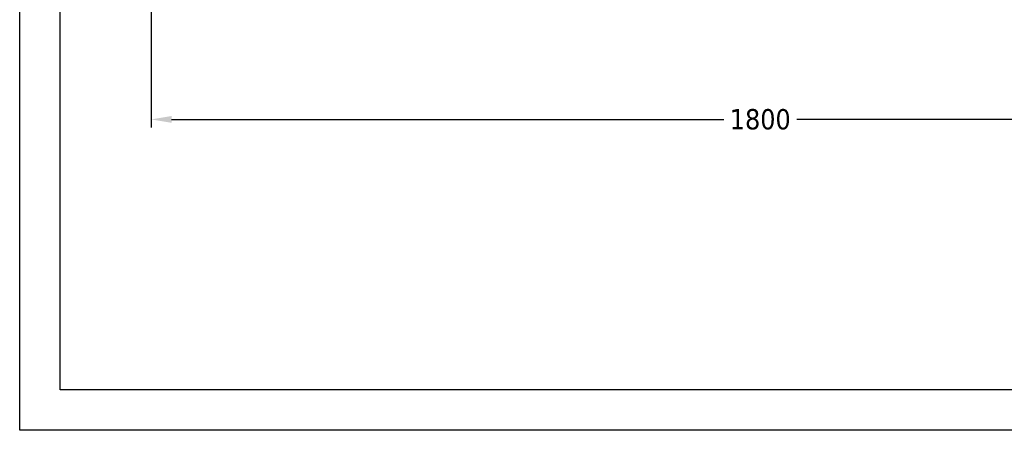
# Model space of a CAD drawing. Extents: x 203 to 5123, y -222 to 3222.
# Tile 1 of 13: x 203 to 1660, y -222 to 385. Entities that reach past the tile are written whole.
import ezdxf

# ---------------------------------------------------------------- set-up
doc = ezdxf.new("R2010")
doc.units = 0
doc.header["$LTSCALE"] = 10
doc.layers.add('PROSPETTI', color=7, linetype='Continuous')
doc.styles.get("Standard").update_dxf_attribs({"font": 'TAHOMA.TTF'})
doc.dimstyles.get("Standard").update_dxf_attribs({"dimtxt": 0.18, "dimasz": 0.18, "dimexe": 0.18, "dimexo": 0.0625, "dimgap": 0.09, "dimtad": 0, "dimtih": 1, "dimtoh": 1, "dimdec": 4, "dimzin": 0, "dimdsep": 46, "dimtxsty": 'Standard', "dimcen": 0.09, "dimadec": 0, "dimazin": 0, "dimtfac": 1, "dimtdec": 4, "dimtofl": 0, "dimtmove": 0, "dimatfit": 3, "dimfxl": 0, "dimtolj": 1, "dimtzin": 0, "dimarcsym": 0})

# ---------------------------------------------------------------- blocks, each defined once
blk = doc.blocks.new('A3')
at = {"layer": 'PROSPETTI'}
for points in [[(-90.29, 286.83), (319.71, 286.83), (319.71, -0.17), (-90.29, -0.17)], [(-85.29, 281.83), (314.71, 281.83), (314.71, 4.83), (-85.29, 4.83)]]:
    blk.add_lwpolyline(points, close=True, dxfattribs=at)
blk = doc.blocks.new('*D11')
at = {"color": 0, "lineweight": -2}
for p, q in [((397.8, 672.2), (397.8, 225.1)), ((2199.8, 552.2), (2199.8, 225.1)), ((427.8, 237.1), (1244.9, 237.1)), ((2169.8, 237.1), (1352.7, 237.1))]:
    blk.add_line(p, q, dxfattribs=at)
at = {"color": 0}
for points in [[(427.8, 242.1), (427.8, 232.1), (397.8, 237.1)], [(2169.8, 242.1), (2169.8, 232.1), (2199.8, 237.1)]]:
    blk.add_solid(points, dxfattribs=at)
at = {"layer": 'DEFPOINTS', "color": 0}
for p in [(397.8, 684.2), (2199.8, 564.2), (2199.8, 237.1)]:
    blk.add_point(p, dxfattribs=at)
at = {"color": 0, "insert": (1298.8, 237.1), "char_height": 30, "attachment_point": 5}
blk.add_mtext('\\A1;1800', dxfattribs=at)

msp = doc.modelspace()

# ---------------------------------------------------------------- block references
at = {"xscale": 12, "yscale": 12, "zscale": 12}
msp.add_blockref('A3', (1286.6, -220.4), dxfattribs=at)

# ---------------------------------------------------------------- dimensions: what is measured, and where the dimension line sits
dim = msp.add_linear_dim(base=(2199.8, 237.1), p1=(397.8, 684.2), p2=(2199.8, 564.2), text='1800', dimstyle='Standard', override={"dimscale": 12, "dimtxt": 2.5, "dimasz": 2.5, "dimexe": 1, "dimexo": 1, "dimgap": 1, "dimdec": 0, "dimzin": 8, "dimcen": 4, "dimazin": 2, "dimtdec": 0})
dim.commit()
dim.dimension.update_dxf_attribs({"geometry": '*D11', "text_midpoint": (1298.8, 237.1)})

doc.saveas('drawing.dxf')
